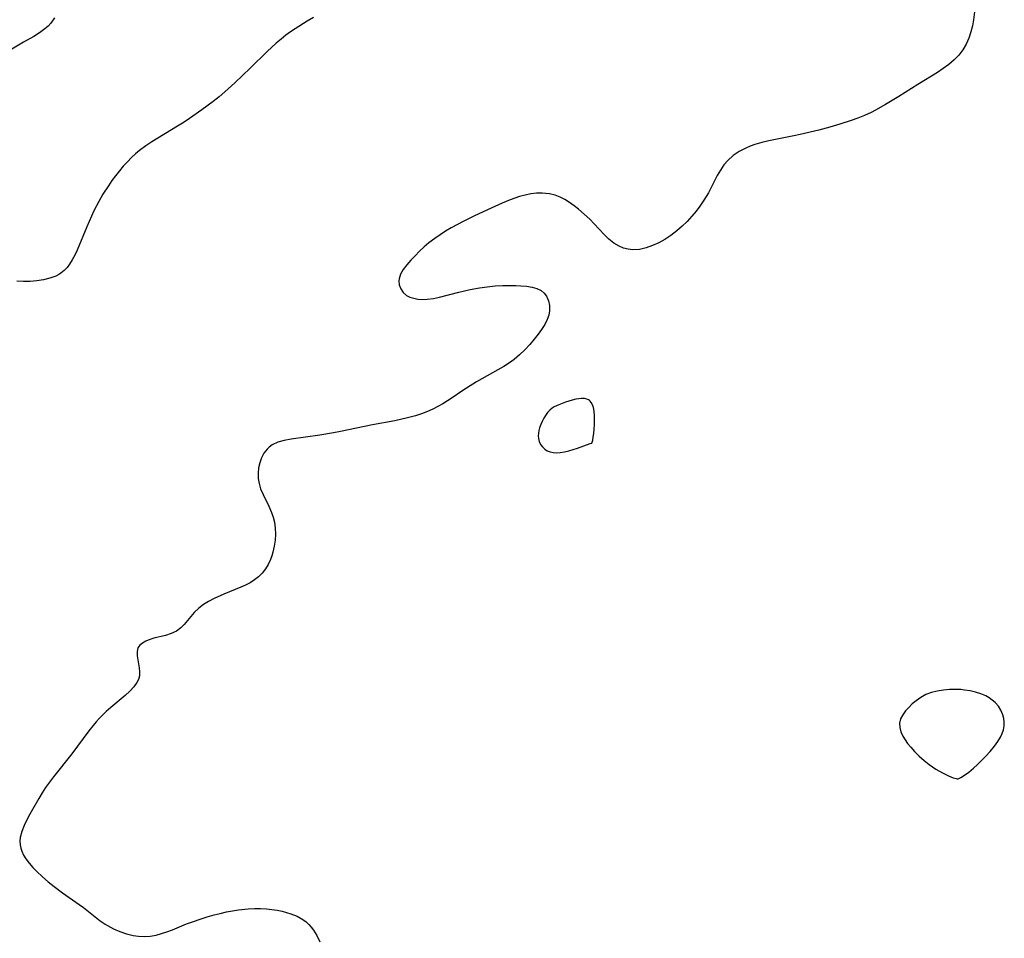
# Model space of a CAD drawing. Header units: metres. Extents: x 1073367 to 1082519, y 1569854 to 1574957.
# Tile 89 of 256: x 1074738 to 1074980, y 1572481 to 1572707. Entities that reach past the tile are written whole.
import ezdxf

# ---------------------------------------------------------------- set-up
doc = ezdxf.new("R2010")
doc.units = ezdxf.units.M
doc.layers.add('CGG_CurvaNivelLidar_v1', color=253, linetype='Continuous', lineweight=30)

msp = doc.modelspace()

# ---------------------------------------------------------------- linework, layer by layer
at = {"layer": 'CGG_CurvaNivelLidar_v1'}
for p, q in [((1074972.7888, 1572708.7612, 70), (1074972.5486, 1572706.7504, 70)), ((1074746.3656, 1572707.2621, 69), (1074745.4596, 1572705.9662, 69)), ((1074808.5711, 1572706.4501, 69.5), (1074805.6008, 1572704.5879, 69.5)), ((1074810.0565, 1572707.3124, 69.5), (1074808.5711, 1572706.4501, 69.5)), ((1074972.5486, 1572706.7504, 70), (1074972.2822, 1572705.2634, 70)), ((1074743.984, 1572704.5194, 69), (1074742.6638, 1572703.5645, 69)), ((1074744.7638, 1572705.2113, 69), (1074743.984, 1572704.5194, 69)), ((1074745.4596, 1572705.9662, 69), (1074744.7638, 1572705.2113, 69)), ((1074804.4465, 1572703.8083, 69.5), (1074803.3185, 1572702.9929, 69.5)), ((1074805.6008, 1572704.5879, 69.5), (1074804.4465, 1572703.8083, 69.5)), ((1074971.9301, 1572703.8084, 70), (1074971.418, 1572702.2412, 70)), ((1074972.2822, 1572705.2634, 70), (1074971.9301, 1572703.8084, 70)), ((1074738.7082, 1572701.239, 69), (1074731.4285, 1572696.9111, 69)), ((1074741.2295, 1572702.6831, 69), (1074738.7082, 1572701.239, 69)), ((1074742.6638, 1572703.5645, 69), (1074741.2295, 1572702.6831, 69)), ((1074802.1122, 1572702.0429, 69.5), (1074800.9386, 1572701.0478, 69.5)), ((1074803.3185, 1572702.9929, 69.5), (1074802.1122, 1572702.0429, 69.5)), ((1074971.418, 1572702.2412, 70), (1074970.7564, 1572700.7514, 70)), ((1074798.7082, 1572699.0013, 69.5), (1074794.5324, 1572694.8633, 69.5)), ((1074800.9386, 1572701.0478, 69.5), (1074798.7082, 1572699.0013, 69.5)), ((1074969.9256, 1572699.3614, 70), (1074968.9401, 1572698.0729, 70)), ((1074970.7564, 1572700.7514, 70), (1074969.9256, 1572699.3614, 70)), ((1074967.8165, 1572696.8905, 70), (1074966.4855, 1572695.7562, 70)), ((1074968.9401, 1572698.0729, 70), (1074967.8165, 1572696.8905, 70)), ((1074794.5324, 1572694.8633, 69.5), (1074790.7678, 1572691.2572, 69.5)), ((1074965.1096, 1572694.7715, 70), (1074963.6668, 1572693.8443, 70)), ((1074966.4855, 1572695.7562, 70), (1074965.1096, 1572694.7715, 70)), ((1074963.6668, 1572693.8443, 70), (1074958.8622, 1572690.866, 70)), ((1074788.2866, 1572689.0449, 69.5), (1074786.8469, 1572687.8415, 69.5)), ((1074790.7678, 1572691.2572, 69.5), (1074788.2866, 1572689.0449, 69.5)), ((1074958.8622, 1572690.866, 70), (1074954.1559, 1572687.8837, 70)), ((1074785.3785, 1572686.6733, 69.5), (1074782.5997, 1572684.6074, 69.5)), ((1074786.8469, 1572687.8415, 69.5), (1074785.3785, 1572686.6733, 69.5)), ((1074954.1559, 1572687.8837, 70), (1074950.8896, 1572685.8994, 70)), ((1074782.5997, 1572684.6074, 69.5), (1074779.5612, 1572682.4919, 69.5)), ((1074948.4088, 1572684.5235, 70), (1074947.3443, 1572683.9872, 70)), ((1074950.8896, 1572685.8994, 70), (1074948.4088, 1572684.5235, 70)), ((1074779.5612, 1572682.4919, 69.5), (1074778.2518, 1572681.6241, 69.5)), ((1074942.4529, 1572681.9703, 70), (1074939.6283, 1572681.0527, 70)), ((1074944.1094, 1572682.5846, 70), (1074942.4529, 1572681.9703, 70)), ((1074945.7416, 1572683.2542, 70), (1074944.1094, 1572682.5846, 70)), ((1074947.3443, 1572683.9872, 70), (1074945.7416, 1572683.2542, 70)), ((1074776.6517, 1572680.6076, 69.5), (1074770.2768, 1572676.7285, 69.5)), ((1074778.2518, 1572681.6241, 69.5), (1074776.6517, 1572680.6076, 69.5)), ((1074934.5033, 1572679.6392, 70), (1074929.848, 1572678.5285, 70)), ((1074937.1553, 1572680.3439, 70), (1074934.5033, 1572679.6392, 70)), ((1074939.6283, 1572681.0527, 70), (1074937.1553, 1572680.3439, 70)), ((1074922.1956, 1572677.0088, 70), (1074920.4375, 1572676.5946, 70)), ((1074928.349, 1572678.2099, 70), (1074922.1956, 1572677.0088, 70)), ((1074929.848, 1572678.5285, 70), (1074928.349, 1572678.2099, 70)), ((1074767.2639, 1572674.5883, 69.5), (1074766.2708, 1572673.7626, 69.5)), ((1074768.8253, 1572675.7574, 69.5), (1074767.2639, 1572674.5883, 69.5)), ((1074770.2768, 1572676.7285, 69.5), (1074768.8253, 1572675.7574, 69.5)), ((1074916.4805, 1572675.212, 70), (1074914.8661, 1572674.3649, 70)), ((1074917.5855, 1572675.6829, 70), (1074916.4805, 1572675.212, 70)), ((1074918.7273, 1572676.0944, 70), (1074917.5855, 1572675.6829, 70)), ((1074920.4375, 1572676.5946, 70), (1074918.7273, 1572676.0944, 70)), ((1074765.3163, 1572672.894, 69.5), (1074764.2733, 1572671.8439, 69.5)), ((1074766.2708, 1572673.7626, 69.5), (1074765.3163, 1572672.894, 69.5)), ((1074912.056, 1572672.1781, 70), (1074911.1121, 1572671.0551, 70)), ((1074913.3794, 1572673.3606, 70), (1074912.056, 1572672.1781, 70)), ((1074914.8661, 1572674.3649, 70), (1074913.3794, 1572673.3606, 70)), ((1074763.2776, 1572670.7444, 69.5), (1074762.3204, 1572669.6055, 69.5)), ((1074764.2733, 1572671.8439, 69.5), (1074763.2776, 1572670.7444, 69.5)), ((1074910.2628, 1572669.7838, 70), (1074909.4957, 1572668.4291, 70)), ((1074911.1121, 1572671.0551, 70), (1074910.2628, 1572669.7838, 70)), ((1074761.3803, 1572668.4147, 69.5), (1074760.4723, 1572667.1955, 69.5)), ((1074762.3204, 1572669.6055, 69.5), (1074761.3803, 1572668.4147, 69.5)), ((1074909.4957, 1572668.4291, 70), (1074907.3005, 1572664.1834, 70)), ((1074759.5971, 1572665.9505, 69.5), (1074758.2436, 1572663.8562, 69.5)), ((1074760.4723, 1572667.1955, 69.5), (1074759.5971, 1572665.9505, 69.5)), ((1074758.2436, 1572663.8562, 69.5), (1074757.2309, 1572662.0737, 69.5)), ((1074858.5338, 1572662.4711, 70), (1074856.5416, 1572661.667, 70)), ((1074860.8168, 1572663.247, 70), (1074858.5338, 1572662.4711, 70)), ((1074862.2217, 1572663.6254, 70), (1074860.8168, 1572663.247, 70)), ((1074863.6252, 1572663.9112, 70), (1074862.2217, 1572663.6254, 70)), ((1074865.0229, 1572664.0863, 70), (1074863.6252, 1572663.9112, 70)), ((1074866.4099, 1572664.1265, 70), (1074865.0229, 1572664.0863, 70)), ((1074867.3173, 1572664.066, 70), (1074866.4099, 1572664.1265, 70)), ((1074868.2144, 1572663.9322, 70), (1074867.3173, 1572664.066, 70)), ((1074869.5577, 1572663.5851, 70), (1074868.2144, 1572663.9322, 70)), ((1074870.7786, 1572663.115, 70), (1074869.5577, 1572663.5851, 70)), ((1074871.9621, 1572662.5212, 70), (1074870.7786, 1572663.115, 70)), ((1074873.108, 1572661.8189, 70), (1074871.9621, 1572662.5212, 70)), ((1074907.3005, 1572664.1834, 70), (1074906.2155, 1572662.3805, 70)), ((1074757.2309, 1572662.0737, 69.5), (1074756.0555, 1572659.7204, 69.5)), ((1074853.8268, 1572660.4472, 70), (1074849.7256, 1572658.539, 70)), ((1074856.5416, 1572661.667, 70), (1074853.8268, 1572660.4472, 70)), ((1074874.2197, 1572661.0307, 70), (1074873.108, 1572661.8189, 70)), ((1074875.3025, 1572660.1769, 70), (1074874.2197, 1572661.0307, 70)), ((1074876.7157, 1572658.9556, 70), (1074875.3025, 1572660.1769, 70)), ((1074905.2302, 1572660.9486, 70), (1074904.253, 1572659.6662, 70)), ((1074906.2155, 1572662.3805, 70), (1074905.2302, 1572660.9486, 70)), ((1074756.0555, 1572659.7204, 69.5), (1074754.2938, 1572655.782, 69.5)), ((1074849.7256, 1572658.539, 70), (1074846.8944, 1572657.1327, 70)), ((1074878.078, 1572657.6685, 70), (1074876.7157, 1572658.9556, 70)), ((1074879.1843, 1572656.5445, 70), (1074878.078, 1572657.6685, 70)), ((1074903.2154, 1572658.4279, 70), (1074902.0385, 1572657.1576, 70)), ((1074904.253, 1572659.6662, 70), (1074903.2154, 1572658.4279, 70)), ((1074754.2938, 1572655.782, 69.5), (1074751.8784, 1572650.0605, 69.5)), ((1074844.0204, 1572655.5634, 70), (1074842.6217, 1572654.7404, 70)), ((1074846.8944, 1572657.1327, 70), (1074844.0204, 1572655.5634, 70)), ((1074881.6738, 1572653.8969, 70), (1074879.1843, 1572656.5445, 70)), ((1074900.8012, 1572655.952, 70), (1074899.508, 1572654.8204, 70)), ((1074902.0385, 1572657.1576, 70), (1074900.8012, 1572655.952, 70)), ((1074839.9378, 1572652.9773, 70), (1074838.4995, 1572651.8812, 70)), ((1074841.2567, 1572653.8815, 70), (1074839.9378, 1572652.9773, 70)), ((1074842.6217, 1572654.7404, 70), (1074841.2567, 1572653.8815, 70)), ((1074882.8278, 1572652.7983, 70), (1074881.6738, 1572653.8969, 70)), ((1074884.0377, 1572651.8325, 70), (1074882.8278, 1572652.7983, 70)), ((1074896.5795, 1572652.7347, 70), (1074895.0782, 1572651.8986, 70)), ((1074898.038, 1572653.6914, 70), (1074896.5795, 1572652.7347, 70)), ((1074899.508, 1572654.8204, 70), (1074898.038, 1572653.6914, 70)), ((1074837.3036, 1572650.8614, 70), (1074836.1705, 1572649.8006, 70)), ((1074838.4995, 1572651.8812, 70), (1074837.3036, 1572650.8614, 70)), ((1074885.3176, 1572651.0507, 70), (1074884.0377, 1572651.8325, 70)), ((1074886.4156, 1572650.5875, 70), (1074885.3176, 1572651.0507, 70)), ((1074887.556, 1572650.2875, 70), (1074886.4156, 1572650.5875, 70)), ((1074888.7253, 1572650.1585, 70), (1074887.556, 1572650.2875, 70)), ((1074890.3588, 1572650.2648, 70), (1074888.7253, 1572650.1585, 70)), ((1074892.0056, 1572650.6431, 70), (1074890.3588, 1572650.2648, 70)), ((1074893.5493, 1572651.1939, 70), (1074892.0056, 1572650.6431, 70)), ((1074895.0782, 1572651.8986, 70), (1074893.5493, 1572651.1939, 70)), ((1074751.3206, 1572648.8672, 69.5), (1074750.7214, 1572647.7311, 69.5)), ((1074751.8784, 1572650.0605, 69.5), (1074751.3206, 1572648.8672, 69.5)), ((1074835.0984, 1572648.7196, 70), (1074834.0905, 1572647.6382, 70)), ((1074836.1705, 1572649.8006, 70), (1074835.0984, 1572648.7196, 70)), ((1074749.431, 1572645.8306, 69.5), (1074748.7239, 1572645.0809, 69.5)), ((1074750.0635, 1572646.6707, 69.5), (1074749.431, 1572645.8306, 69.5)), ((1074750.7214, 1572647.7311, 69.5), (1074750.0635, 1572646.6707, 69.5)), ((1074833.0687, 1572646.4617, 70), (1074832.1904, 1572645.3017, 70)), ((1074834.0905, 1572647.6382, 70), (1074833.0687, 1572646.4617, 70)), ((1074745.1893, 1572643.1498, 69.5), (1074743.6255, 1572642.7602, 69.5)), ((1074746.6541, 1572643.7079, 69.5), (1074745.1893, 1572643.1498, 69.5)), ((1074747.3679, 1572644.0797, 69.5), (1074746.6541, 1572643.7079, 69.5)), ((1074747.8752, 1572644.4007, 69.5), (1074747.3679, 1572644.0797, 69.5)), ((1074748.7239, 1572645.0809, 69.5), (1074747.8752, 1572644.4007, 69.5)), ((1074831.148, 1572643.0102, 70), (1074831.1009, 1572642.5689, 70)), ((1074831.5226, 1572644.1525, 70), (1074831.148, 1572643.0102, 70)), ((1074832.1904, 1572645.3017, 70), (1074831.5226, 1572644.1525, 70)), ((1074738.7086, 1572642.3858, 69.5), (1074737.0961, 1572642.4849, 69.5)), ((1074740.3283, 1572642.3906, 69.5), (1074738.7086, 1572642.3858, 69.5)), ((1074741.9958, 1572642.5124, 69.5), (1074740.3283, 1572642.3906, 69.5)), ((1074743.6255, 1572642.7602, 69.5), (1074741.9958, 1572642.5124, 69.5)), ((1074831.1009, 1572642.5689, 70), (1074831.2025, 1572641.5157, 70)), ((1074831.2025, 1572641.5157, 70), (1074831.5727, 1572640.525, 70)), ((1074848.6244, 1572640.3925, 70), (1074850.9151, 1572640.8057, 70)), ((1074850.9151, 1572640.8057, 70), (1074852.8659, 1572641.0721, 70)), ((1074852.8659, 1572641.0721, 70), (1074854.811, 1572641.265, 70)), ((1074854.811, 1572641.265, 70), (1074856.7344, 1572641.3826, 70)), ((1074856.7344, 1572641.3826, 70), (1074858.6353, 1572641.4146, 70)), ((1074858.6353, 1572641.4146, 70), (1074859.8975, 1572641.3792, 70)), ((1074859.8975, 1572641.3792, 70), (1074861.1217, 1572641.3068, 70)), ((1074861.1217, 1572641.3068, 70), (1074862.5531, 1572641.1758, 70)), ((1074862.5531, 1572641.1758, 70), (1074863.8894, 1572640.9657, 70)), ((1074863.8894, 1572640.9657, 70), (1074865.0996, 1572640.629, 70)), ((1074865.0996, 1572640.629, 70), (1074866.1443, 1572640.1105, 70)), ((1074831.5727, 1572640.525, 70), (1074832.1807, 1572639.6478, 70)), ((1074832.1807, 1572639.6478, 70), (1074833.0106, 1572638.9423, 70)), ((1074833.0106, 1572638.9423, 70), (1074833.8292, 1572638.5336, 70)), ((1074833.8292, 1572638.5336, 70), (1074834.759, 1572638.245, 70)), ((1074834.759, 1572638.245, 70), (1074835.8092, 1572638.048, 70)), ((1074838.0962, 1572637.9846, 70), (1074839.5949, 1572638.1922, 70)), ((1074839.5949, 1572638.1922, 70), (1074841.1402, 1572638.5352, 70)), ((1074841.1402, 1572638.5352, 70), (1074845.8793, 1572639.7579, 70)), ((1074845.8793, 1572639.7579, 70), (1074848.6244, 1572640.3925, 70)), ((1074866.1443, 1572640.1105, 70), (1074866.8684, 1572639.4962, 70)), ((1074866.8684, 1572639.4962, 70), (1074867.4429, 1572638.7413, 70)), ((1074867.4429, 1572638.7413, 70), (1074867.9493, 1572637.646, 70)), ((1074835.8092, 1572638.048, 70), (1074836.9279, 1572637.9568, 70)), ((1074836.9279, 1572637.9568, 70), (1074838.0962, 1572637.9846, 70)), ((1074867.9493, 1572637.646, 70), (1074868.2157, 1572636.4339, 70)), ((1074868.2157, 1572636.4339, 70), (1074868.2239, 1572635.1536, 70)), ((1074868.0148, 1572634.0653, 70), (1074867.6238, 1572632.9916, 70)), ((1074868.2239, 1572635.1536, 70), (1074868.0148, 1572634.0653, 70)), ((1074867.0037, 1572631.7773, 70), (1074866.2415, 1572630.5684, 70)), ((1074867.6238, 1572632.9916, 70), (1074867.0037, 1572631.7773, 70)), ((1074865.3744, 1572629.3665, 70), (1074864.4317, 1572628.1732, 70)), ((1074866.2415, 1572630.5684, 70), (1074865.3744, 1572629.3665, 70)), ((1074863.3032, 1572626.8449, 70), (1074862.1066, 1572625.5559, 70)), ((1074864.4317, 1572628.1732, 70), (1074863.3032, 1572626.8449, 70)), ((1074860.8327, 1572624.3347, 70), (1074859.4625, 1572623.1949, 70)), ((1074862.1066, 1572625.5559, 70), (1074860.8327, 1572624.3347, 70)), ((1074856.926, 1572621.439, 70), (1074855.4807, 1572620.5948, 70)), ((1074858.324, 1572622.3515, 70), (1074856.926, 1572621.439, 70)), ((1074859.4625, 1572623.1949, 70), (1074858.324, 1572622.3515, 70)), ((1074852.8116, 1572619.1406, 70), (1074850.2317, 1572617.6579, 70)), ((1074855.4807, 1572620.5948, 70), (1074852.8116, 1572619.1406, 70)), ((1074850.2317, 1572617.6579, 70), (1074847.7695, 1572616.1502, 70)), ((1074846.6004, 1572615.3868, 70), (1074844.225, 1572613.73, 70)), ((1074847.7695, 1572616.1502, 70), (1074846.6004, 1572615.3868, 70)), ((1074840.6867, 1572611.5623, 70), (1074839.4369, 1572610.9328, 70)), ((1074841.8955, 1572612.2421, 70), (1074840.6867, 1572611.5623, 70)), ((1074843.0745, 1572612.9675, 70), (1074841.8955, 1572612.2421, 70)), ((1074844.225, 1572613.73, 70), (1074843.0745, 1572612.9675, 70)), ((1074869.3709, 1572611.4947, 70.5), (1074868.8677, 1572611.1909, 70.5)), ((1074870.4686, 1572611.9909, 70.5), (1074869.3709, 1572611.4947, 70.5)), ((1074872.1032, 1572612.6261, 70.5), (1074870.4686, 1572611.9909, 70.5)), ((1074873.7879, 1572613.181, 70.5), (1074872.1032, 1572612.6261, 70.5)), ((1074874.6287, 1572613.3889, 70.5), (1074873.7879, 1572613.181, 70.5)), ((1074875.3772, 1572613.513, 70.5), (1074874.6287, 1572613.3889, 70.5)), ((1074876.1017, 1572613.5669, 70.5), (1074875.3772, 1572613.513, 70.5)), ((1074876.7859, 1572613.5386, 70.5), (1074876.1017, 1572613.5669, 70.5)), ((1074877.4091, 1572613.4088, 70.5), (1074876.7859, 1572613.5386, 70.5)), ((1074877.7588, 1572613.2626, 70.5), (1074877.4091, 1572613.4088, 70.5)), ((1074878.0294, 1572613.0873, 70.5), (1074877.7588, 1572613.2626, 70.5)), ((1074878.2352, 1572612.9004, 70.5), (1074878.0294, 1572613.0873, 70.5)), ((1074878.478, 1572612.5949, 70.5), (1074878.2352, 1572612.9004, 70.5)), ((1074878.7802, 1572612.0151, 70.5), (1074878.478, 1572612.5949, 70.5)), ((1074879.0001, 1572611.3212, 70.5), (1074878.7802, 1572612.0151, 70.5)), ((1074835.1645, 1572609.34, 70), (1074833.2626, 1572608.8272, 70)), ((1074836.6764, 1572609.8172, 70), (1074835.1645, 1572609.34, 70)), ((1074838.154, 1572610.3677, 70), (1074836.6764, 1572609.8172, 70)), ((1074839.4369, 1572610.9328, 70), (1074838.154, 1572610.3677, 70)), ((1074867.21, 1572609.4164, 70.5), (1074866.7628, 1572608.6957, 70.5)), ((1074867.7057, 1572610.0858, 70.5), (1074867.21, 1572609.4164, 70.5)), ((1074868.2549, 1572610.6853, 70.5), (1074867.7057, 1572610.0858, 70.5)), ((1074868.8677, 1572611.1909, 70.5), (1074868.2549, 1572610.6853, 70.5)), ((1074879.1469, 1572610.4432, 70.5), (1074879.0001, 1572611.3212, 70.5)), ((1074879.229, 1572609.4214, 70.5), (1074879.1469, 1572610.4432, 70.5)), ((1074879.2555, 1572608.3113, 70.5), (1074879.229, 1572609.4214, 70.5)), ((1074824.5898, 1572607.05, 70), (1074816.7488, 1572605.4132, 70)), ((1074830.0845, 1572608.1087, 70), (1074824.5898, 1572607.05, 70)), ((1074833.2626, 1572608.8272, 70), (1074830.0845, 1572608.1087, 70)), ((1074866.0202, 1572607.154, 70.5), (1074865.7419, 1572606.3527, 70.5)), ((1074866.3643, 1572607.9379, 70.5), (1074866.0202, 1572607.154, 70.5)), ((1074866.7628, 1572608.6957, 70.5), (1074866.3643, 1572607.9379, 70.5)), ((1074879.1733, 1572606.0436, 70.5), (1074879.2344, 1572607.1676, 70.5)), ((1074879.2344, 1572607.1676, 70.5), (1074879.2555, 1572608.3113, 70.5)), ((1074811.6456, 1572604.5311, 70), (1074804.5857, 1572603.5838, 70)), ((1074815.0533, 1572605.0851, 70), (1074811.6456, 1572604.5311, 70)), ((1074816.7488, 1572605.4132, 70), (1074815.0533, 1572605.0851, 70)), ((1074865.4654, 1572605.0071, 70.5), (1074865.4312, 1572604.3438, 70.5)), ((1074865.4312, 1572604.3438, 70.5), (1074865.4833, 1572603.6983, 70.5)), ((1074865.5721, 1572605.6795, 70.5), (1074865.4654, 1572605.0071, 70.5)), ((1074865.7419, 1572606.3527, 70.5), (1074865.5721, 1572605.6795, 70.5)), ((1074878.9579, 1572604.0637, 70.5), (1074879.0788, 1572604.9918, 70.5)), ((1074879.0788, 1572604.9918, 70.5), (1074879.1733, 1572606.0436, 70.5)), ((1074799.9464, 1572602.1502, 70), (1074799.1974, 1572601.6164, 70)), ((1074801.3382, 1572602.8008, 70), (1074799.9464, 1572602.1502, 70)), ((1074802.9011, 1572603.2567, 70), (1074801.3382, 1572602.8008, 70)), ((1074804.5857, 1572603.5838, 70), (1074802.9011, 1572603.2567, 70)), ((1074865.4833, 1572603.6983, 70.5), (1074865.6762, 1572602.9617, 70.5)), ((1074865.6762, 1572602.9617, 70.5), (1074865.9981, 1572602.2784, 70.5)), ((1074865.9981, 1572602.2784, 70.5), (1074866.4361, 1572601.6662, 70.5)), ((1074875.1119, 1572601.3489, 70.5), (1074878.2027, 1572602.4598, 70.5)), ((1074878.2027, 1572602.4598, 70.5), (1074878.5, 1572602.5387, 70.5)), ((1074878.5, 1572602.5387, 70.5), (1074878.5744, 1572602.5697, 70.5)), ((1074878.5744, 1572602.5697, 70.5), (1074878.6782, 1572602.7963, 70.5)), ((1074878.6782, 1572602.7963, 70.5), (1074878.8191, 1572603.3109, 70.5)), ((1074878.8191, 1572603.3109, 70.5), (1074878.9579, 1572604.0637, 70.5)), ((1074797.9052, 1572600.1082, 70), (1074797.3085, 1572598.9836, 70)), ((1074798.6606, 1572601.1006, 70), (1074797.9052, 1572600.1082, 70)), ((1074799.1974, 1572601.6164, 70), (1074798.6606, 1572601.1006, 70)), ((1074866.4361, 1572601.6662, 70.5), (1074866.9967, 1572601.1341, 70.5)), ((1074866.9967, 1572601.1341, 70.5), (1074867.6504, 1572600.708, 70.5)), ((1074867.6504, 1572600.708, 70.5), (1074868.3795, 1572600.4032, 70.5)), ((1074868.3795, 1572600.4032, 70.5), (1074869.0865, 1572600.2465, 70.5)), ((1074869.0865, 1572600.2465, 70.5), (1074869.8921, 1572600.2029, 70.5)), ((1074869.8921, 1572600.2029, 70.5), (1074870.8307, 1572600.2741, 70.5)), ((1074870.8307, 1572600.2741, 70.5), (1074871.8583, 1572600.4441, 70.5)), ((1074871.8583, 1572600.4441, 70.5), (1074872.9505, 1572600.699, 70.5)), ((1074872.9505, 1572600.699, 70.5), (1074874.0486, 1572601.0099, 70.5)), ((1074874.0486, 1572601.0099, 70.5), (1074875.1119, 1572601.3489, 70.5)), ((1074796.864, 1572597.7616, 70), (1074796.5744, 1572596.4711, 70)), ((1074797.3085, 1572598.9836, 70), (1074796.864, 1572597.7616, 70)), ((1074796.5744, 1572596.4711, 70), (1074796.4525, 1572595.2025, 70)), ((1074796.4525, 1572595.2025, 70), (1074796.4934, 1572593.9147, 70)), ((1074796.4934, 1572593.9147, 70), (1074796.7071, 1572592.6324, 70)), ((1074796.7071, 1572592.6324, 70), (1074797.0805, 1572591.3669, 70)), ((1074797.0805, 1572591.3669, 70), (1074797.6913, 1572589.9121, 70)), ((1074797.6913, 1572589.9121, 70), (1074799.1176, 1572587.0256, 70)), ((1074799.1176, 1572587.0256, 70), (1074799.7627, 1572585.5429, 70)), ((1074799.7627, 1572585.5429, 70), (1074800.1772, 1572584.3298, 70)), ((1074800.1772, 1572584.3298, 70), (1074800.4802, 1572583.087, 70)), ((1074800.4802, 1572583.087, 70), (1074800.6709, 1572581.6494, 70)), ((1074800.7134, 1572580.1951, 70), (1074800.6199, 1572578.6856, 70)), ((1074800.6709, 1572581.6494, 70), (1074800.7134, 1572580.1951, 70)), ((1074800.6199, 1572578.6856, 70), (1074800.4011, 1572577.188, 70)), ((1074800.0652, 1572575.7184, 70), (1074799.7956, 1572574.8203, 70)), ((1074800.4011, 1572577.188, 70), (1074800.0652, 1572575.7184, 70)), ((1074798.924, 1572572.7326, 70), (1074798.2453, 1572571.6035, 70)), ((1074799.478, 1572573.9455, 70), (1074798.924, 1572572.7326, 70)), ((1074799.7956, 1572574.8203, 70), (1074799.478, 1572573.9455, 70)), ((1074797.4397, 1572570.5692, 70), (1074796.5649, 1572569.6907, 70)), ((1074798.2453, 1572571.6035, 70), (1074797.4397, 1572570.5692, 70)), ((1074794.5419, 1572568.2316, 70), (1074793.3835, 1572567.6327, 70)), ((1074795.5944, 1572568.9108, 70), (1074794.5419, 1572568.2316, 70)), ((1074796.5649, 1572569.6907, 70), (1074795.5944, 1572568.9108, 70)), ((1074792.1726, 1572567.0979, 70), (1074788.0005, 1572565.3736, 70)), ((1074793.3835, 1572567.6327, 70), (1074792.1726, 1572567.0979, 70)), ((1074784.2791, 1572563.6102, 70), (1074782.9824, 1572562.8273, 70)), ((1074785.6766, 1572564.3237, 70), (1074784.2791, 1572563.6102, 70)), ((1074788.0005, 1572565.3736, 70), (1074785.6766, 1572564.3237, 70)), ((1074780.7553, 1572560.8581, 70), (1074778.285, 1572557.9689, 70)), ((1074781.8266, 1572561.9436, 70), (1074780.7553, 1572560.8581, 70)), ((1074782.9824, 1572562.8273, 70), (1074781.8266, 1572561.9436, 70)), ((1074776.3884, 1572556.3387, 70), (1074775.0717, 1572555.7071, 70)), ((1074777.4161, 1572557.1125, 70), (1074776.3884, 1572556.3387, 70)), ((1074778.285, 1572557.9689, 70), (1074777.4161, 1572557.1125, 70)), ((1074767.9767, 1572553.3436, 70), (1074767.3247, 1572552.8141, 70)), ((1074768.7914, 1572553.8018, 70), (1074767.9767, 1572553.3436, 70)), ((1074769.3723, 1572554.0613, 70), (1074768.7914, 1572553.8018, 70)), ((1074770.7484, 1572554.5389, 70), (1074769.3723, 1572554.0613, 70)), ((1074773.6477, 1572555.2649, 70), (1074770.7484, 1572554.5389, 70)), ((1074775.0717, 1572555.7071, 70), (1074773.6477, 1572555.2649, 70)), ((1074766.8854, 1572552.1956, 70), (1074766.6752, 1572551.2812, 70)), ((1074766.6752, 1572551.2812, 70), (1074766.7247, 1572550.229, 70)), ((1074767.3247, 1572552.8141, 70), (1074766.8854, 1572552.1956, 70)), ((1074766.7247, 1572550.229, 70), (1074767.175, 1572547.2929, 70)), ((1074767.175, 1572547.2929, 70), (1074767.2611, 1572546.3024, 70)), ((1074767.2611, 1572546.3024, 70), (1074767.2219, 1572545.3043, 70)), ((1074766.6261, 1572543.6657, 70), (1074765.8697, 1572542.6214, 70)), ((1074766.9757, 1572544.3668, 70), (1074766.6261, 1572543.6657, 70)), ((1074767.2219, 1572545.3043, 70), (1074766.9757, 1572544.3668, 70)), ((1074764.8724, 1572541.5533, 70), (1074763.7198, 1572540.4878, 70)), ((1074765.8697, 1572542.6214, 70), (1074764.8724, 1572541.5533, 70)), ((1074963.6495, 1572541.5358, 70.5), (1074962.2095, 1572541.1807, 70.5)), ((1074965.136, 1572541.7741, 70.5), (1074963.6495, 1572541.5358, 70.5)), ((1074966.6468, 1572541.918, 70.5), (1074965.136, 1572541.7741, 70.5)), ((1074967.5868, 1572541.9626, 70.5), (1074966.6468, 1572541.918, 70.5)), ((1074968.527, 1572541.9628, 70.5), (1074967.5868, 1572541.9626, 70.5)), ((1074969.438, 1572541.911, 70.5), (1074968.527, 1572541.9628, 70.5)), ((1074970.3454, 1572541.8139, 70.5), (1074969.438, 1572541.911, 70.5)), ((1074971.7148, 1572541.5933, 70.5), (1074970.3454, 1572541.8139, 70.5)), ((1074973.0554, 1572541.2855, 70.5), (1074971.7148, 1572541.5933, 70.5)), ((1074974.3486, 1572540.8804, 70.5), (1074973.0554, 1572541.2855, 70.5)), ((1074763.7198, 1572540.4878, 70), (1074760.2097, 1572537.5256, 70)), ((1074958.4131, 1572539.1708, 70.5), (1074957.4702, 1572538.3858, 70.5)), ((1074959.5831, 1572539.9915, 70.5), (1074958.4131, 1572539.1708, 70.5)), ((1074960.843, 1572540.6738, 70.5), (1074959.5831, 1572539.9915, 70.5)), ((1074962.2095, 1572541.1807, 70.5), (1074960.843, 1572540.6738, 70.5)), ((1074975.5705, 1572540.359, 70.5), (1074974.3486, 1572540.8804, 70.5)), ((1074976.4027, 1572539.8907, 70.5), (1074975.5705, 1572540.359, 70.5)), ((1074977.1734, 1572539.35, 70.5), (1074976.4027, 1572539.8907, 70.5)), ((1074977.8722, 1572538.7392, 70.5), (1074977.1734, 1572539.35, 70.5)), ((1074759.0806, 1572536.5264, 70), (1074758.2052, 1572535.6956, 70)), ((1074760.2097, 1572537.5256, 70), (1074759.0806, 1572536.5264, 70)), ((1074955.8241, 1572536.6715, 70.5), (1074955.1268, 1572535.696, 70.5)), ((1074956.6008, 1572537.549, 70.5), (1074955.8241, 1572536.6715, 70.5)), ((1074957.4702, 1572538.3858, 70.5), (1074956.6008, 1572537.549, 70.5)), ((1074978.672, 1572537.8247, 70.5), (1074977.8722, 1572538.7392, 70.5)), ((1074979.3179, 1572536.8149, 70.5), (1074978.672, 1572537.8247, 70.5)), ((1074979.7945, 1572535.7326, 70.5), (1074979.3179, 1572536.8149, 70.5)), ((1074756.5958, 1572533.9859, 70), (1074755.8619, 1572533.1148, 70)), ((1074757.3559, 1572534.827, 70), (1074756.5958, 1572533.9859, 70)), ((1074758.2052, 1572535.6956, 70), (1074757.3559, 1572534.827, 70)), ((1074954.6138, 1572534.6896, 70.5), (1074954.349, 1572533.6562, 70.5)), ((1074955.1268, 1572535.696, 70.5), (1074954.6138, 1572534.6896, 70.5)), ((1074980.0365, 1572534.8256, 70.5), (1074979.7945, 1572535.7326, 70.5)), ((1074980.14, 1572533.8961, 70.5), (1074980.0365, 1572534.8256, 70.5)), ((1074754.8262, 1572531.7954, 70), (1074750.5947, 1572526.1356, 70)), ((1074755.8619, 1572533.1148, 70), (1074754.8262, 1572531.7954, 70)), ((1074954.349, 1572533.6562, 70.5), (1074954.3887, 1572532.592, 70.5)), ((1074954.3887, 1572532.592, 70.5), (1074954.6898, 1572531.5131, 70.5)), ((1074954.6898, 1572531.5131, 70.5), (1074955.1934, 1572530.4303, 70.5)), ((1074979.6047, 1572531.1069, 70.5), (1074979.9132, 1572532.035, 70.5)), ((1074979.9132, 1572532.035, 70.5), (1074980.0952, 1572532.9657, 70.5)), ((1074980.0952, 1572532.9657, 70.5), (1074980.14, 1572533.8961, 70.5)), ((1074955.1934, 1572530.4303, 70.5), (1074955.7206, 1572529.5515, 70.5)), ((1074955.7206, 1572529.5515, 70.5), (1074956.3327, 1572528.6712, 70.5)), ((1074977.6879, 1572527.9631, 70.5), (1074978.5702, 1572529.1741, 70.5)), ((1074978.5702, 1572529.1741, 70.5), (1074979.1757, 1572530.1752, 70.5)), ((1074979.1757, 1572530.1752, 70.5), (1074979.6047, 1572531.1069, 70.5)), ((1074956.3327, 1572528.6712, 70.5), (1074957.0992, 1572527.7266, 70.5)), ((1074957.0992, 1572527.7266, 70.5), (1074958.0151, 1572526.7191, 70.5)), ((1074958.0151, 1572526.7191, 70.5), (1074959.1565, 1572525.5723, 70.5)), ((1074975.5213, 1572525.4703, 70.5), (1074976.6541, 1572526.7166, 70.5)), ((1074976.6541, 1572526.7166, 70.5), (1074977.6879, 1572527.9631, 70.5)), ((1074750.5947, 1572526.1356, 70), (1074746.0934, 1572520.4827, 70)), ((1074959.1565, 1572525.5723, 70.5), (1074960.4106, 1572524.4453, 70.5)), ((1074960.4106, 1572524.4453, 70.5), (1074961.6594, 1572523.464, 70.5)), ((1074973.5365, 1572523.491, 70.5), (1074974.5342, 1572524.4552, 70.5)), ((1074974.5342, 1572524.4552, 70.5), (1074975.5213, 1572525.4703, 70.5)), ((1074961.6594, 1572523.464, 70.5), (1074963.3245, 1572522.3499, 70.5)), ((1074963.3245, 1572522.3499, 70.5), (1074964.9445, 1572521.428, 70.5)), ((1074971.3755, 1572521.6336, 70.5), (1074972.5515, 1572522.6027, 70.5)), ((1074972.5515, 1572522.6027, 70.5), (1074973.5365, 1572523.491, 70.5)), ((1074746.0934, 1572520.4827, 70), (1074745.0972, 1572519.1701, 70)), ((1074964.9445, 1572521.428, 70.5), (1074966.3976, 1572520.7163, 70.5)), ((1074966.3976, 1572520.7163, 70.5), (1074967.5609, 1572520.2319, 70.5)), ((1074967.5609, 1572520.2319, 70.5), (1074968.2705, 1572519.9949, 70.5)), ((1074968.2705, 1572519.9949, 70.5), (1074968.5, 1572519.9667, 70.5)), ((1074968.5, 1572519.9667, 70.5), (1074968.7426, 1572519.9809, 70.5)), ((1074968.7426, 1572519.9809, 70.5), (1074969.4326, 1572520.3071, 70.5)), ((1074969.4326, 1572520.3071, 70.5), (1074970.3152, 1572520.8575, 70.5)), ((1074970.3152, 1572520.8575, 70.5), (1074971.3755, 1572521.6336, 70.5)), ((1074744.1583, 1572517.8298, 70), (1074743.3028, 1572516.4734, 70)), ((1074745.0972, 1572519.1701, 70), (1074744.1583, 1572517.8298, 70)), ((1074742.495, 1572515.0975, 70), (1074740.3009, 1572511.2905, 70)), ((1074743.3028, 1572516.4734, 70), (1074742.495, 1572515.0975, 70)), ((1074739.5296, 1572509.8859, 70), (1074738.8468, 1572508.488, 70)), ((1074740.3009, 1572511.2905, 70), (1074739.5296, 1572509.8859, 70)), ((1074738.8468, 1572508.488, 70), (1074738.2736, 1572507.005, 70)), ((1074737.9204, 1572505.5242, 70), (1074737.844, 1572504.6076, 70)), ((1074738.2736, 1572507.005, 70), (1074737.9204, 1572505.5242, 70)), ((1074737.844, 1572504.6076, 70), (1074737.893, 1572503.7001, 70)), ((1074737.893, 1572503.7001, 70), (1074738.0486, 1572502.9076, 70)), ((1074738.0486, 1572502.9076, 70), (1074738.3014, 1572502.1296, 70)), ((1074738.3014, 1572502.1296, 70), (1074738.7389, 1572501.1782, 70)), ((1074738.7389, 1572501.1782, 70), (1074739.2932, 1572500.2539, 70)), ((1074739.2932, 1572500.2539, 70), (1074740.0937, 1572499.1751, 70)), ((1074740.0937, 1572499.1751, 70), (1074741.0079, 1572498.1305, 70)), ((1074741.0079, 1572498.1305, 70), (1074742.0084, 1572497.1133, 70)), ((1074742.0084, 1572497.1133, 70), (1074743.367, 1572495.8556, 70)), ((1074743.367, 1572495.8556, 70), (1074744.7968, 1572494.6289, 70)), ((1074744.7968, 1572494.6289, 70), (1074746.2737, 1572493.432, 70)), ((1074746.2737, 1572493.432, 70), (1074748.2974, 1572491.9002, 70)), ((1074748.2974, 1572491.9002, 70), (1074752.437, 1572489.0547, 70)), ((1074752.437, 1572489.0547, 70), (1074753.4938, 1572488.2967, 70)), ((1074753.4938, 1572488.2967, 70), (1074757.5844, 1572485.0344, 70)), ((1074791.6082, 1572487.6779, 70), (1074794.0419, 1572487.9266, 70)), ((1074794.0419, 1572487.9266, 70), (1074795.5561, 1572488.0032, 70)), ((1074795.5561, 1572488.0032, 70), (1074797.0626, 1572488.0116, 70)), ((1074797.0626, 1572488.0116, 70), (1074798.5557, 1572487.9433, 70)), ((1074798.5557, 1572487.9433, 70), (1074799.8605, 1572487.8116, 70)), ((1074782.2238, 1572485.433, 70), (1074783.906, 1572485.954, 70)), ((1074783.906, 1572485.954, 70), (1074785.6051, 1572486.4379, 70)), ((1074785.6051, 1572486.4379, 70), (1074787.1513, 1572486.8396, 70)), ((1074787.1513, 1572486.8396, 70), (1074788.7083, 1572487.1926, 70)), ((1074788.7083, 1572487.1926, 70), (1074790.155, 1572487.4618, 70)), ((1074790.155, 1572487.4618, 70), (1074791.6082, 1572487.6779, 70)), ((1074799.8605, 1572487.8116, 70), (1074801.1453, 1572487.6157, 70)), ((1074801.1453, 1572487.6157, 70), (1074802.4046, 1572487.3585, 70)), ((1074802.4046, 1572487.3585, 70), (1074803.4697, 1572487.0856, 70)), ((1074803.4697, 1572487.0856, 70), (1074804.5049, 1572486.7614, 70)), ((1074804.5049, 1572486.7614, 70), (1074806.0671, 1572486.126, 70)), ((1074806.0671, 1572486.126, 70), (1074807.5039, 1572485.3136, 70)), ((1074757.5844, 1572485.0344, 70), (1074758.7796, 1572484.1987, 70)), ((1074758.7796, 1572484.1987, 70), (1074759.3885, 1572483.8223, 70)), ((1074759.3885, 1572483.8223, 70), (1074760.8925, 1572483.0238, 70)), ((1074775.3622, 1572482.8114, 70), (1074778.8177, 1572484.2286, 70)), ((1074778.8177, 1572484.2286, 70), (1074780.5643, 1572484.8735, 70)), ((1074780.5643, 1572484.8735, 70), (1074782.2238, 1572485.433, 70)), ((1074807.5039, 1572485.3136, 70), (1074808.2541, 1572484.7557, 70)), ((1074808.2541, 1572484.7557, 70), (1074808.9457, 1572484.1286, 70)), ((1074808.9457, 1572484.1286, 70), (1074809.5516, 1572483.4629, 70)), ((1074809.5516, 1572483.4629, 70), (1074810.1011, 1572482.7414, 70)), ((1074760.8925, 1572483.0238, 70), (1074762.456, 1572482.3568, 70)), ((1074762.456, 1572482.3568, 70), (1074764.0624, 1572481.8216, 70)), ((1074764.0624, 1572481.8216, 70), (1074765.6979, 1572481.4293, 70)), ((1074765.6979, 1572481.4293, 70), (1074767.0383, 1572481.2309, 70)), ((1074767.0383, 1572481.2309, 70), (1074768.3856, 1572481.1593, 70)), ((1074768.3856, 1572481.1593, 70), (1074769.8573, 1572481.2445, 70)), ((1074769.8573, 1572481.2445, 70), (1074771.3221, 1572481.4891, 70)), ((1074771.3221, 1572481.4891, 70), (1074772.6783, 1572481.846, 70)), ((1074772.6783, 1572481.846, 70), (1074774.0237, 1572482.2969, 70)), ((1074774.0237, 1572482.2969, 70), (1074775.3622, 1572482.8114, 70)), ((1074810.1011, 1572482.7414, 70), (1074810.9436, 1572481.3582, 70)), ((1074810.9436, 1572481.3582, 70), (1074811.6685, 1572479.8675, 70))]:
    msp.add_line(p, q, dxfattribs=at)

doc.saveas('drawing.dxf')
